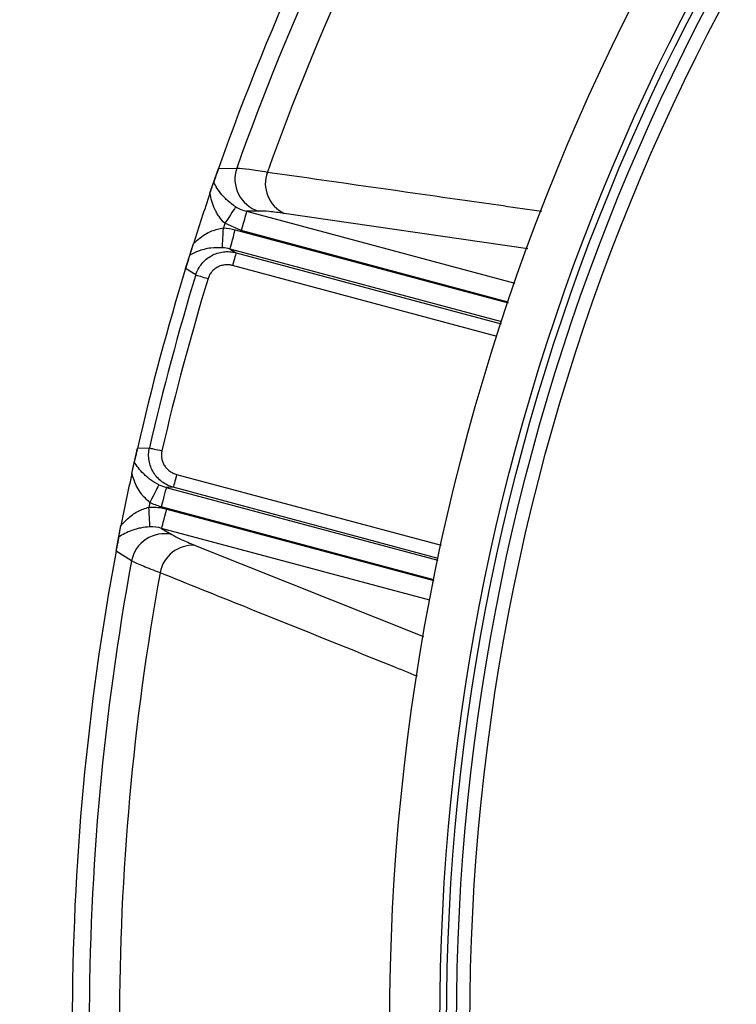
# Model space of a CAD drawing. Header units: millimetres. Extents: x 1309 to 2709, y 1314 to 2714.
# Tile 7 of 18: x 1616 to 1723, y 2017 to 2164. Entities that reach past the tile are written whole.
import ezdxf

# ---------------------------------------------------------------- set-up
doc = ezdxf.new("R2010")
doc.units = ezdxf.units.MM

msp = doc.modelspace()

# ---------------------------------------------------------------- linework, layer by layer
at = {"color": 7, "linetype": 'Continuous', "lineweight": 25}
for p, q in [((1645.99, 2141.62), (1648.71, 2141.69)), ((1651.95, 2135.28), (1650.19, 2135.24)), ((1649.41, 2132.35), (1646.96, 2133.45)), ((1647.73, 2129.6), (1648.62, 2129.05)), ((1642.59, 2125.74), (1641.07, 2126.69)), ((1633.02, 2096.02), (1633.87, 2099.8)), ((1633.87, 2099.8), (1635.66, 2099.86)), ((1639.22, 2093.97), (1638.18, 2093.94)), ((1630.66, 2084.4), (1631.4, 2088.23)), ((1637.49, 2087.83), (1638.99, 2086.92)), ((1632.98, 2082.98), (1630.66, 2084.4))]:
    msp.add_line(p, q, dxfattribs=at)
at = {"color": 1, "linetype": 'Continuous', "lineweight": 25}
for p, q in [((1650.19, 2135.24), (1690.32, 2124.48)), ((1692.27, 2129.65), (1655.82, 2134.93)), ((1648.51, 2132.49), (1689.32, 2121.55)), ((1689.35, 2121.65), (1649.41, 2132.35)), ((1688.37, 2118.71), (1647.73, 2129.6)), ((1648.62, 2129.05), (1688.28, 2118.43)), ((1687.67, 2116.53), (1648.1, 2127.13)), ((1639.73, 2095.9), (1679.3, 2085.3)), ((1638.18, 2093.94), (1678.82, 2083.05)), ((1678.88, 2083.34), (1639.22, 2093.97)), ((1678.21, 2080.12), (1637.41, 2091.05)), ((1638.26, 2090.72), (1678.19, 2080.02)), ((1677.62, 2077.08), (1637.49, 2087.83)), ((1642.52, 2085.28), (1676.67, 2071.65))]:
    msp.add_line(p, q, dxfattribs=at)
at = {"color": 7, "linetype": 'Continuous', "lineweight": 25, "flags": 128}
for points in [[(1644.72, 2137.94), (1644.82, 2138.23), (1645.99, 2141.62)], [(1648.57, 2135.92), (1648.5, 2135.81), (1648.38, 2135.62), (1648.21, 2135.37), (1648.01, 2135.06), (1647.78, 2134.7), (1647.52, 2134.3), (1647.24, 2133.88), (1646.96, 2133.45)], [(1650.19, 2135.24), (1650.16, 2135.14), (1650.11, 2134.95), (1650.04, 2134.67), (1649.94, 2134.31), (1649.82, 2133.88), (1649.7, 2133.4), (1649.56, 2132.89), (1649.41, 2132.35)], [(1646.58, 2129.8), (1646.59, 2129.93), (1646.6, 2130.14), (1646.61, 2130.44), (1646.63, 2130.81), (1646.66, 2131.24), (1646.68, 2131.72), (1646.71, 2132.24), (1646.73, 2132.77)], [(1647.73, 2129.6), (1647.76, 2129.7), (1647.81, 2129.89), (1647.89, 2130.17), (1647.98, 2130.53), (1648.1, 2130.96), (1648.23, 2131.44), (1648.36, 2131.95), (1648.51, 2132.49)], [(1641.07, 2126.69), (1641.21, 2127.14), (1642.23, 2130.38)], [(1648.62, 2129.05), (1648.6, 2128.99), (1648.57, 2128.86), (1648.52, 2128.67), (1648.45, 2128.43), (1648.38, 2128.15), (1648.29, 2127.83), (1648.2, 2127.49), (1648.1, 2127.13)], [(1642.59, 2125.74), (1642.7, 2125.7), (1642.86, 2125.66), (1643.05, 2125.6), (1643.28, 2125.53), (1643.54, 2125.45), (1643.82, 2125.36), (1644.12, 2125.27), (1644.43, 2125.18)], [(1635.66, 2099.86), (1635.77, 2099.83), (1635.93, 2099.79), (1636.12, 2099.75), (1636.36, 2099.69), (1636.62, 2099.63), (1636.91, 2099.57), (1637.22, 2099.5), (1637.53, 2099.42)], [(1639.73, 2095.9), (1639.64, 2095.54), (1639.55, 2095.2), (1639.46, 2094.88), (1639.39, 2094.59), (1639.32, 2094.35), (1639.27, 2094.16), (1639.24, 2094.04), (1639.22, 2093.97)], [(1637.08, 2094.34), (1637.02, 2094.23), (1636.92, 2094.04), (1636.79, 2093.77), (1636.62, 2093.44), (1636.42, 2093.06), (1636.2, 2092.63), (1635.97, 2092.17), (1635.73, 2091.7)], [(1638.18, 2093.94), (1638.15, 2093.84), (1638.1, 2093.65), (1638.03, 2093.37), (1637.93, 2093.01), (1637.82, 2092.58), (1637.69, 2092.1), (1637.55, 2091.59), (1637.41, 2091.05)], [(1635.74, 2088.05), (1635.74, 2088.18), (1635.72, 2088.41), (1635.71, 2088.7), (1635.69, 2089.07), (1635.66, 2089.5), (1635.64, 2089.97), (1635.61, 2090.48), (1635.58, 2091)], [(1637.49, 2087.83), (1637.51, 2087.93), (1637.56, 2088.12), (1637.64, 2088.4), (1637.73, 2088.76), (1637.85, 2089.19), (1637.98, 2089.67), (1638.12, 2090.18), (1638.26, 2090.72)]]:
    msp.add_lwpolyline(points, dxfattribs=at)
at = {"color": 7, "linetype": 'Continuous', "lineweight": 25}
for radius in [700, 600, 595, 593.6, 575, 337.5, 330, 329, 327.5, 325.5]:
    msp.add_circle((2009.11, 2013.66), radius, dxfattribs=at)
for centre, radius, start, end in [((2009.11, 2013.66), 385, 139.4128, 160.5872), ((2009.11, 2013.66), 382.46, 139.5579, 160.4421), ((2009.11, 2013.66), 377.94, 139.7071, 160.2929), ((1653.5, 2140.08), 5.05, 161.372, 252.0938), ((1657.95, 2139.4), 4.95, 159.8712, 244.5111), ((2009.11, 2013.66), 385, 161.1679, 162.3519), ((2009.11, 2013.66), 381.45, 161.6979, 161.8048), ((2009.11, 2013.66), 385, 162.9279, 167.0721), ((2009.11, 2013.66), 383.27, 162.9968, 167.0032), ((2009.11, 2013.66), 381.35, 162.9968, 167.0032), ((2009.11, 2013.66), 385, 167.6481, 168.8321), ((2009.11, 2013.66), 381.45, 168.1952, 168.3021), ((1637.93, 2081.98), 5.05, 77.9063, 168.6282), ((1642.13, 2080.34), 4.95, 85.4886, 170.1288), ((2009.11, 2013.66), 385, 169.4128, 190.5872), ((2009.11, 2013.66), 382.46, 169.5579, 190.4421), ((2009.11, 2013.66), 377.94, 169.7071, 190.2929)]:
    msp.add_arc(centre, radius, start, end, dxfattribs=at)
for points, knots in [([(1645.99, 2141.62), (1645.93, 2141.43), (1645.76, 2140.97), (1645.51, 2140.25), (1645.37, 2139.84), (1645.29, 2139.59)], [0, 0, 0, 0, 0.2338726, 0.5482654, 1, 1, 1, 1]), ([(1648.71, 2141.69), (1649.23, 2141.68), (1649.87, 2141.62), (1651.4, 2141.42), (1652.28, 2141.29), (1653.3, 2141.11)], [0, 0, 0, 0, 0.5, 0.5, 1, 1, 1, 1]), ([(1644.72, 2137.94), (1644.77, 2138.09), (1644.82, 2138.24), (1644.93, 2138.55), (1644.98, 2138.7), (1645.08, 2138.99), (1645.13, 2139.13), (1645.21, 2139.39), (1645.25, 2139.5), (1645.29, 2139.59)], [0, 0, 0, 0, 0.25, 0.25, 0.5, 0.5, 0.75, 0.75, 1, 1, 1, 1]), ([(1648.57, 2135.92), (1648.14, 2136.19), (1647.76, 2136.48), (1647.24, 2136.94), (1647.08, 2137.1), (1646.78, 2137.41), (1646.63, 2137.57), (1646.24, 2138.04), (1646, 2138.36), (1645.6, 2138.98), (1645.43, 2139.29), (1645.29, 2139.59)], [0, 0, 0, 0, 0.25, 0.25, 0.375, 0.375, 0.5, 0.5, 0.75, 0.75, 1, 1, 1, 1]), ([(1646.96, 2133.45), (1646.62, 2133.74), (1646.33, 2134.08), (1645.95, 2134.62), (1645.84, 2134.81), (1645.63, 2135.19), (1645.53, 2135.38), (1645.26, 2135.96), (1645.12, 2136.35), (1644.88, 2137.15), (1644.79, 2137.54), (1644.72, 2137.94)], [0, 0, 0, 0, 0.25, 0.25, 0.375, 0.375, 0.5, 0.5, 0.75, 0.75, 1, 1, 1, 1]), ([(1655.82, 2134.93), (1655.03, 2135.04), (1653.42, 2135.25), (1652.44, 2135.27), (1651.95, 2135.28)], [0, 0, 0, 0, 0.492679, 1, 1, 1, 1]), ([(1642.23, 2130.38), (1642.49, 2130.62), (1643.29, 2131.35), (1644.74, 2132.34), (1646.14, 2132.64), (1646.73, 2132.77)], [0, 0, 0, 0, 0.215045, 0.662832, 1, 1, 1, 1]), ([(1641.69, 2128.68), (1641.72, 2128.79), (1641.79, 2129.01), (1641.98, 2129.6), (1642.13, 2130.07), (1642.23, 2130.38)], [0, 0, 0, 0, 0.256511, 0.511801, 1, 1, 1, 1]), ([(1646.58, 2129.8), (1645.99, 2129.8), (1644.62, 2129.8), (1642.99, 2129.33), (1642.09, 2128.88), (1641.69, 2128.68)], [0, 0, 0, 0, 0.294664, 0.686439, 1, 1, 1, 1]), ([(1642.59, 2125.74), (1642.69, 2126.04), (1642.81, 2126.33), (1643.11, 2126.89), (1643.29, 2127.15), (1643.69, 2127.64), (1643.92, 2127.87), (1644.4, 2128.27), (1644.67, 2128.45), (1645.22, 2128.75), (1645.51, 2128.88), (1646.12, 2129.07), (1646.43, 2129.14), (1647.05, 2129.21), (1647.37, 2129.22), (1648, 2129.18), (1648.31, 2129.13), (1648.62, 2129.05)], [0, 0, 0, 0, 0.125, 0.125, 0.25, 0.25, 0.375, 0.375, 0.5, 0.5, 0.625, 0.625, 0.75, 0.75, 0.875, 0.875, 1, 1, 1, 1]), ([(1641.69, 2128.68), (1641.65, 2128.55), (1641.56, 2128.27), (1641.4, 2127.76), (1641.23, 2127.2), (1641.12, 2126.83), (1641.07, 2126.69)], [0, 0, 0, 0, 0.2470697, 0.5602639, 0.8272932, 1, 1, 1, 1]), ([(1648.1, 2127.13), (1648.05, 2127.14), (1647.94, 2127.17), (1647.78, 2127.2), (1647.62, 2127.22), (1647.45, 2127.24), (1647.29, 2127.24), (1647.12, 2127.24), (1646.82, 2127.21), (1646.39, 2127.13), (1645.85, 2126.91), (1645.37, 2126.6), (1645.03, 2126.26), (1644.79, 2125.96), (1644.64, 2125.71), (1644.52, 2125.45), (1644.46, 2125.27), (1644.43, 2125.18)], [0, 0, 0, 0, 0.036267, 0.072224, 0.107969, 0.143596, 0.179203, 0.21489, 0.250752, 0.376042, 0.500305, 0.625425, 0.749885, 0.812686, 0.874882, 0.937108, 1, 1, 1, 1]), ([(1633.87, 2099.8), (1633.82, 2099.6), (1633.72, 2099.14), (1633.55, 2098.42), (1633.46, 2098.01), (1633.4, 2097.76)], [0, 0, 0, 0, 0.231746, 0.535715, 1, 1, 1, 1]), ([(1639.22, 2093.97), (1638.91, 2094.06), (1638.62, 2094.17), (1638.06, 2094.45), (1637.79, 2094.61), (1637.28, 2094.99), (1637.05, 2095.2), (1636.62, 2095.67), (1636.43, 2095.93), (1636.1, 2096.47), (1635.96, 2096.75), (1635.74, 2097.34), (1635.66, 2097.65), (1635.55, 2098.28), (1635.53, 2098.59), (1635.55, 2099.23), (1635.59, 2099.54), (1635.66, 2099.86)], [0, 0, 0, 0, 0.125, 0.125, 0.25, 0.25, 0.375, 0.375, 0.5, 0.5, 0.625, 0.625, 0.75, 0.75, 0.875, 0.875, 1, 1, 1, 1]), ([(1637.53, 2099.42), (1637.52, 2099.37), (1637.49, 2099.26), (1637.47, 2099.1), (1637.46, 2098.94), (1637.45, 2098.77), (1637.46, 2098.61), (1637.47, 2098.44), (1637.51, 2098.14), (1637.63, 2097.72), (1637.9, 2097.21), (1638.25, 2096.75), (1638.62, 2096.43), (1638.94, 2096.22), (1639.19, 2096.09), (1639.46, 2095.98), (1639.64, 2095.92), (1639.73, 2095.9)], [0, 0, 0, 0, 0.036141, 0.071976, 0.107622, 0.143198, 0.178824, 0.214619, 0.250701, 0.375166, 0.500292, 0.62459, 0.749917, 0.812387, 0.874546, 0.936912, 1, 1, 1, 1]), ([(1633.02, 2096.02), (1633.08, 2096.28), (1633.18, 2096.75), (1633.32, 2097.38), (1633.38, 2097.64), (1633.4, 2097.76)], [0, 0, 0, 0, 0.41217, 0.72143, 1, 1, 1, 1]), ([(1637.08, 2094.34), (1636.61, 2094.57), (1636.2, 2094.83), (1635.63, 2095.24), (1635.45, 2095.39), (1635.12, 2095.68), (1634.96, 2095.82), (1634.51, 2096.27), (1634.25, 2096.57), (1633.78, 2097.17), (1633.58, 2097.46), (1633.4, 2097.76)], [0, 0, 0, 0, 0.25, 0.25, 0.375, 0.375, 0.5, 0.5, 0.75, 0.75, 1, 1, 1, 1]), ([(1635.73, 2091.7), (1635.27, 2092.11), (1634.22, 2093.07), (1633.45, 2094.65), (1633.13, 2095.68), (1633.02, 2096.02)], [0, 0, 0, 0, 0.337165, 0.784953, 1, 1, 1, 1]), ([(1631.4, 2088.23), (1631.72, 2088.58), (1632.44, 2089.37), (1633.8, 2090.42), (1635, 2090.81), (1635.58, 2091)], [0, 0, 0, 0, 0.293533, 0.659828, 1, 1, 1, 1]), ([(1631.06, 2086.51), (1631.08, 2086.61), (1631.1, 2086.72), (1631.16, 2086.99), (1631.18, 2087.14), (1631.24, 2087.44), (1631.27, 2087.6), (1631.33, 2087.91), (1631.37, 2088.07), (1631.4, 2088.23)], [0, 0, 0, 0, 0.25, 0.25, 0.5, 0.5, 0.75, 0.75, 1, 1, 1, 1]), ([(1635.74, 2088.05), (1635.23, 2088.03), (1634.76, 2087.97), (1634.08, 2087.83), (1633.86, 2087.77), (1633.44, 2087.65), (1633.24, 2087.59), (1632.66, 2087.38), (1632.3, 2087.22), (1631.64, 2086.88), (1631.34, 2086.7), (1631.06, 2086.51)], [0, 0, 0, 0, 0.25, 0.25, 0.375, 0.375, 0.5, 0.5, 0.75, 0.75, 1, 1, 1, 1]), ([(1631.06, 2086.51), (1631.03, 2086.35), (1630.97, 2086.02), (1630.86, 2085.45), (1630.75, 2084.88), (1630.69, 2084.53), (1630.66, 2084.4)], [0, 0, 0, 0, 0.289356, 0.597334, 0.852867, 1, 1, 1, 1]), ([(1638.99, 2086.92), (1639.36, 2086.69), (1639.84, 2086.44), (1641.02, 2085.9), (1641.71, 2085.6), (1642.52, 2085.28)], [0, 0, 0, 0, 0.5, 0.5, 1, 1, 1, 1]), ([(1637.25, 2081.19), (1636.36, 2081.53), (1634.55, 2082.2), (1633.51, 2082.72), (1632.98, 2082.98)], [0, 0, 0, 0, 0.492654, 1, 1, 1, 1])]:
    msp.add_open_spline(points, degree=3, knots=knots, dxfattribs=at)
at = {"color": 1, "linetype": 'Continuous', "lineweight": 25}
for points, knots in [([(1653.3, 2141.11), (1655.27, 2140.83), (1665.1, 2139.43), (1678.78, 2137.48), (1690.51, 2135.81), (1694.35, 2135.26)], [0, 0, 0, 0, 0.143923, 0.719617, 1, 1, 1, 1]), ([(1675.76, 2065.71), (1674.51, 2066.21), (1665.87, 2069.69), (1653.03, 2074.85), (1641.45, 2079.5), (1637.25, 2081.19)], [0, 0, 0, 0, 0.097158, 0.672194, 1, 1, 1, 1])]:
    msp.add_open_spline(points, degree=3, knots=knots, dxfattribs=at)
at = {"color": 7, "linetype": 'Continuous', "lineweight": 25}
for points in [[(1648.57, 2135.92), (1649.07, 2135.61), (1649.62, 2135.38), (1650.19, 2135.24)], [(1646.73, 2132.77), (1647.34, 2132.74), (1647.93, 2132.64), (1648.51, 2132.49)], [(1647.73, 2129.6), (1647.36, 2129.71), (1646.97, 2129.78), (1646.58, 2129.8)], [(1637.08, 2094.34), (1637.43, 2094.17), (1637.8, 2094.04), (1638.18, 2093.94)], [(1635.58, 2091), (1636.49, 2091.05), (1637.38, 2090.95), (1638.26, 2090.72)], [(1637.41, 2091.05), (1636.82, 2091.21), (1636.26, 2091.42), (1635.73, 2091.7)], [(1637.49, 2087.83), (1636.92, 2087.99), (1636.34, 2088.07), (1635.74, 2088.05)]]:
    msp.add_open_spline(points, degree=3, dxfattribs=at)

doc.saveas('drawing.dxf')
